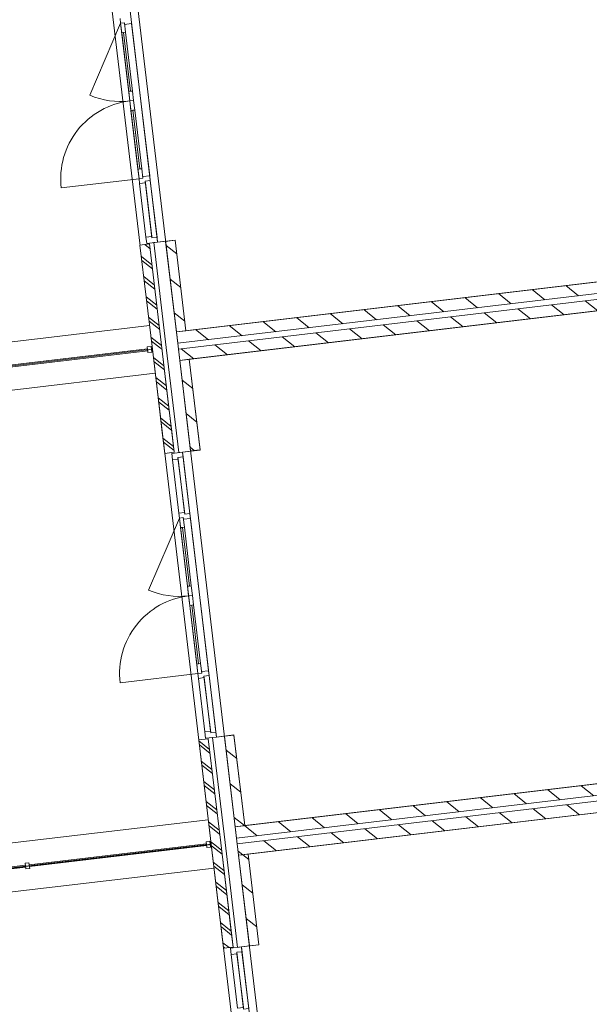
# Model space of a CAD drawing. Header units: metres. Extents: x 136314.7 to 136393.7, y 453293.7 to 453383.2.
# Tile 42 of 95: x 136328 to 136334, y 453336.6 to 453346.8. Entities that reach past the tile are written whole.
import ezdxf

# ---------------------------------------------------------------- set-up
doc = ezdxf.new("R2010")
doc.units = ezdxf.units.M
doc.set_wipeout_variables(frame=1)
doc.linetypes.add('Wipeout_Contour', pattern=[1000, 0, -1000])
for name, color, linetype in [('kavelgrens', 211, 'Continuous'), ('SIT_Situatie plgr_1_New_21 Buitenwanden', 7, 'Continuous'), ('SIT_Situatie plgr_1_New_21 Buitenwanden Afdek-arcering', 7, 'Continuous'), ('SIT_Situatie plgr_1_New_21 Buitenwanden Deuren', 7, 'Continuous'), ('SIT_Situatie plgr_1_New_21 Buitenwanden Doorsnede-arcering', 7, 'Continuous'), ('SIT_Situatie plgr_1_New_22 C Binnenwanden', 7, 'Continuous'), ('SIT_Situatie plgr_1_New_22 C Binnenwanden Doorsnede-arcering', 7, 'Continuous'), ('SIT_Situatie plgr_1_New_23 Vloeren', 7, 'Continuous'), ('SIT_Situatie plgr_1_New_43 Vloerafwerking', 7, 'Continuous'), ('SIT_Situatie plgr_1_New_90 Terrein perceel', 7, 'Continuous')]:
    doc.layers.add(name, color=color, linetype=linetype)
pattern_1 = [(141.7747708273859, (10009.07149272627, -8639.587878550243), (92.81315601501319, 117.8376767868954), []), (141.7747708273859, (9990.508861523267, -8663.155413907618), (92.81315601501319, 117.8376767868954), [])]
pattern_2 = [(141.7747708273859, (10009.07149272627, -8639.587878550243), (154.6885933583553, 196.396127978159), [])]

# ---------------------------------------------------------------- blocks, each defined once
blk = doc.blocks.new('Woonblock 3 Jutfasehof')
at = {"layer": 'SIT_Situatie plgr_1_New_21 Buitenwanden Doorsnede-arcering', "linetype": 'Continuous', "lineweight": 0}
h = blk.add_hatch(dxfattribs=at)
h.set_pattern_fill('130_KALKZANDSTEEN_0001', color=252, style=0, pattern_type=2)
h.set_pattern_definition(pattern_2)
h.paths.add_polyline_path([(-12686.96350758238, 9056.59801742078), (-12574.77715474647, 8112.238328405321), (-12475.47539985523, 8124.035000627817), (-12587.66175269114, 9068.394689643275)])
h = blk.add_hatch(dxfattribs=at)
h.set_pattern_fill('130_KALKZANDSTEEN_0001', color=252, style=0, pattern_type=2)
h.set_pattern_definition(pattern_2)
h.paths.add_polyline_path([(-12073.53655201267, 3892.906763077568), (-11961.35019917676, 2948.547074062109), (-11862.04844428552, 2960.34374628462), (-11974.23479712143, 3904.703435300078)])
at = {"layer": 'SIT_Situatie plgr_1_New_21 Buitenwanden', "color": 252, "linetype": 'Continuous', "lineweight": 0}
for p, q in [((-12657.95469541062, 8100.343088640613), (-12574.541221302, 8110.252293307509)), ((-12044.52773984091, 2936.651834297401), (-11961.11426573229, 2946.561038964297))]:
    blk.add_line(p, q, dxfattribs=at)
at = {"layer": 'SIT_Situatie plgr_1_New_21 Buitenwanden', "color": 252, "linetype": 'Continuous', "lineweight": 0, "flags": 128}
for points in [[(-12623.05176935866, 9366.299954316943), (-12735.23812219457, 10310.65964333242)], [(-12722.35352424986, 9354.503282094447), (-12623.05176935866, 9366.299954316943)], [(-12587.66175269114, 9068.394689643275), (-12686.96350758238, 9056.59801742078)], [(-12686.96350758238, 9056.59801742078), (-12574.77715474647, 8112.238328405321)], [(-12475.47539985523, 8124.035000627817), (-12587.66175269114, 9068.394689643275)], [(-12574.77715474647, 8112.238328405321), (-12475.47539985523, 8124.035000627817)], [(-12009.62481378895, 4202.608699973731), (-12121.81116662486, 5146.968388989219)], [(-12108.92656868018, 4190.812027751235), (-12009.62481378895, 4202.608699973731)], [(-11974.23479712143, 3904.703435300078), (-12073.53655201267, 3892.906763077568)], [(-11862.04844428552, 2960.34374628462), (-11974.23479712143, 3904.703435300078)], [(-12073.53655201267, 3892.906763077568), (-11961.35019917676, 2948.547074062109)], [(-11961.35019917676, 2948.547074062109), (-11862.04844428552, 2960.34374628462)]]:
    blk.add_lwpolyline(points, dxfattribs=at)
at = {"layer": 'SIT_Situatie plgr_1_New_21 Buitenwanden Deuren', "color": 252, "linetype": 'Continuous', "lineweight": 0}
for p, q in [((-13304.36828044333, 12575.33420338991), (-13626.54944954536, 11824.54242514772)), ((-13304.36828044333, 12575.33420338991), (-13310.26661655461, 12624.98508083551)), ((-13264.64757848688, 12580.05287227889), (-13304.36828044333, 12575.33420338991)), ((-13304.36828044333, 12575.33420338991), (-13264.64757848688, 12580.05287227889)), ((-13304.36828044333, 12575.33420338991), (-13111.6106563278, 10952.74352846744)), ((-13292.57160822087, 12476.03244849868), (-13304.36828044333, 12575.33420338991)), ((-13262.64214420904, 12563.17157394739), (-13264.64757848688, 12580.05287227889)), ((-13264.64757848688, 12580.05287227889), (-13252.85090626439, 12480.75111738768)), ((-13189.15884558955, 12571.90111139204), (-13262.64214420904, 12563.17157394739)), ((-13195.0571817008, 12621.55198883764), (-13189.15884558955, 12571.90111139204)), ((-13000.41209002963, 10983.07303313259), (-13189.15884558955, 12571.90111139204)), ((-13252.85090626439, 12480.75111738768), (-13292.57160822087, 12476.03244849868)), ((-13199.92578962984, 11865.69995526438), (-13272.71125724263, 12478.39178294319)), ((-13219.78614060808, 11863.34062081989), (-13180.0654386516, 11868.05928970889)), ((-13207.98946838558, 11764.03886592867), (-13219.78614060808, 11863.34062081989)), ((-13180.0654386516, 11868.05928970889), (-13168.26876642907, 11768.75753481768)), ((-13168.26876642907, 11768.75753481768), (-13207.98946838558, 11764.03886592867)), ((-13168.26876642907, 11768.75753481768), (-13207.98946838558, 11764.03886592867)), ((-13207.98946838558, 11764.03886592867), (-13196.19279616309, 11664.73711103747)), ((-13156.47209420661, 11669.45577992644), (-13168.26876642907, 11768.75753481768)), ((-13196.19279616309, 11664.73711103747), (-13156.47209420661, 11669.45577992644)), ((-13176.33244518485, 11667.09644548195), (-13103.54697757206, 11054.40461780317)), ((-13083.68662659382, 11056.76395224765), (-13123.4073285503, 11052.04528335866)), ((-13123.4073285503, 11052.04528335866), (-13111.6106563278, 10952.74352846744)), ((-13071.88995437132, 10957.46219735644), (-13083.68662659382, 11056.76395224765)), ((-13111.6106563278, 10952.74352846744), (-13922.90599378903, 10856.36471640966)), ((-13111.6106563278, 10952.74352846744), (-13071.88995437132, 10957.46219735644)), ((-13111.6106563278, 10952.74352846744), (-13071.88995437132, 10957.46219735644)), ((-13105.71232021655, 10903.09265102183), (-13111.6106563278, 10952.74352846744)), ((-13046.1312672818, 10910.17065435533), (-13105.71232021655, 10903.09265102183)), ((-13039.29705560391, 10344.02377098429), (-13105.71232021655, 10903.09265102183)), ((-13073.89538864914, 10974.34349568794), (-13000.41209002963, 10983.07303313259)), ((-13071.88995437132, 10957.46219735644), (-13073.89538864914, 10974.34349568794)), ((-12994.51375391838, 10933.42215568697), (-13048.13670155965, 10927.05195268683)), ((-13048.13670155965, 10927.05195268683), (-13046.1312672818, 10910.17065435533)), ((-12979.71600266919, 10351.10177431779), (-13046.1312672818, 10910.17065435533)), ((-13000.41209002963, 10983.07303313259), (-12994.51375391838, 10933.42215568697)), ((-13039.29705560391, 10344.02377098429), (-12979.71600266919, 10351.10177431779)), ((-12979.71600266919, 10351.10177431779), (-12977.71056839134, 10334.22047598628)), ((-12977.71056839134, 10334.22047598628), (-12924.0876207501, 10340.59067898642)), ((-12703.67387266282, 8027.440709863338), (-12763.25492559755, 8020.36270652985)), ((-12696.8396609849, 7461.2938264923), (-12763.25492559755, 8020.36270652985)), ((-12703.67387266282, 8027.440709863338), (-12637.25860805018, 7468.371829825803)), ((-12657.95469541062, 8100.343088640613), (-12574.541221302, 8110.252293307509)), ((-12657.95469541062, 8100.343088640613), (-12652.05635929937, 8050.692211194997)), ((-12690.94132487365, 7411.642949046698), (-13013.12249397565, 6660.851170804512)), ((-12696.8396609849, 7461.2938264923), (-12637.25860805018, 7468.371829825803)), ((-12690.94132487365, 7411.642949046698), (-12696.8396609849, 7461.2938264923)), ((-12651.22062291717, 7416.36161793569), (-12690.94132487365, 7411.642949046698)), ((-12690.94132487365, 7411.642949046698), (-12651.22062291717, 7416.36161793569)), ((-12690.94132487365, 7411.642949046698), (-12498.18370075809, 5789.052274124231)), ((-12679.14465265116, 7312.341194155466), (-12690.94132487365, 7411.642949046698)), ((-12649.21518863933, 7399.48031960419), (-12651.22062291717, 7416.36161793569)), ((-12651.22062291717, 7416.36161793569), (-12639.42395069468, 7317.059863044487)), ((-12575.73189001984, 7408.209857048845), (-12649.21518863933, 7399.48031960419)), ((-12637.25860805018, 7468.371829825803), (-12635.25317377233, 7451.490531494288)), ((-12635.25317377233, 7451.490531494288), (-12581.63022613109, 7457.860734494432)), ((-12581.63022613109, 7457.860734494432), (-12575.73189001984, 7408.209857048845)), ((-12386.98513445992, 5819.381778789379), (-12575.73189001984, 7408.209857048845)), ((-12639.42395069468, 7317.059863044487), (-12679.14465265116, 7312.341194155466)), ((-12586.49883406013, 6702.008700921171), (-12659.28430167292, 7314.700528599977)), ((-12606.35918503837, 6699.649366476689), (-12566.63848308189, 6704.368035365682)), ((-12594.56251281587, 6600.347611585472), (-12606.35918503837, 6699.649366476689)), ((-12566.63848308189, 6704.368035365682), (-12554.84181085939, 6605.066280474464)), ((-12554.84181085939, 6605.066280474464), (-12594.56251281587, 6600.347611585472)), ((-12554.84181085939, 6605.066280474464), (-12594.56251281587, 6600.347611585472)), ((-12594.56251281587, 6600.347611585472), (-12582.76584059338, 6501.045856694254)), ((-12543.04513863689, 6505.764525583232), (-12554.84181085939, 6605.066280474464)), ((-12582.76584059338, 6501.045856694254), (-12543.04513863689, 6505.764525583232)), ((-12562.90548961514, 6503.405191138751), (-12490.12002200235, 5890.71336345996)), ((-12470.25967102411, 5893.072697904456), (-12509.98037298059, 5888.354029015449)), ((-12509.98037298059, 5888.354029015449), (-12498.18370075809, 5789.052274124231)), ((-12458.46299880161, 5793.770943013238), (-12470.25967102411, 5893.072697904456)), ((-12498.18370075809, 5789.052274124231), (-13309.47903821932, 5692.673462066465)), ((-12498.18370075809, 5789.052274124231), (-12458.46299880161, 5793.770943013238)), ((-12498.18370075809, 5789.052274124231), (-12458.46299880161, 5793.770943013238)), ((-12492.28536464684, 5739.40139667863), (-12498.18370075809, 5789.052274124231)), ((-12460.46843307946, 5810.652241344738), (-12386.98513445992, 5819.381778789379)), ((-12458.46299880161, 5793.770943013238), (-12460.46843307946, 5810.652241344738)), ((-12381.08679834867, 5769.730901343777), (-12434.70974598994, 5763.360698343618)), ((-12434.70974598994, 5763.360698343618), (-12432.70431171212, 5746.479400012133)), ((-12386.98513445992, 5819.381778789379), (-12381.08679834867, 5769.730901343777)), ((-12432.70431171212, 5746.479400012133), (-12492.28536464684, 5739.40139667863)), ((-12425.8701000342, 5180.33251664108), (-12492.28536464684, 5739.40139667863)), ((-12366.28904709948, 5187.410519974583), (-12432.70431171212, 5746.479400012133)), ((-12425.8701000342, 5180.33251664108), (-12366.28904709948, 5187.410519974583)), ((-12366.28904709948, 5187.410519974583), (-12364.28361282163, 5170.529221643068)), ((-12364.28361282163, 5170.529221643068), (-12310.66066518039, 5176.899424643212)), ((-12044.52773984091, 2936.651834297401), (-11961.11426573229, 2946.561038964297)), ((-12044.52773984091, 2936.651834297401), (-12038.62940372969, 2887.000956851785)), ((-12090.24691709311, 2863.749455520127), (-12149.82797002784, 2856.671452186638)), ((-12083.41270541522, 2297.602572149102), (-12149.82797002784, 2856.671452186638)), ((-12090.24691709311, 2863.749455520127), (-12023.83165248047, 2304.680575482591))]:
    blk.add_line(p, q, dxfattribs=at)
at = {"layer": 'SIT_Situatie plgr_1_New_21 Buitenwanden Deuren', "color": 252, "linetype": 'Continuous', "lineweight": 0, "flags": 128}
for points in [[(-13219.78614060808, 11863.34062081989), (-13292.57160822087, 12476.03244849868), (-13272.71125724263, 12478.39178294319), (-13199.92578962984, 11865.69995526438)], [(-13199.92578962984, 11865.69995526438), (-13272.71125724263, 12478.39178294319), (-13252.85090626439, 12480.75111738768), (-13180.0654386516, 11868.05928970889)], [(-13196.19279616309, 11664.73711103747), (-13123.4073285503, 11052.04528335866), (-13103.54697757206, 11054.40461780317), (-13176.33244518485, 11667.09644548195)], [(-13176.33244518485, 11667.09644548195), (-13103.54697757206, 11054.40461780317), (-13083.68662659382, 11056.76395224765), (-13156.47209420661, 11669.45577992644)], [(-13039.29705560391, 10344.02377098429), (-13105.71232021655, 10903.09265102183), (-13046.1312672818, 10910.17065435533), (-12979.71600266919, 10351.10177431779)], [(-12994.51375391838, 10933.42215568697), (-12924.0876207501, 10340.59067898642), (-12977.71056839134, 10334.22047598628), (-13048.13670155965, 10927.05195268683)], [(-12637.25860805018, 7468.371829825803), (-12703.67387266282, 8027.440709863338), (-12763.25492559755, 8020.36270652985), (-12696.8396609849, 7461.2938264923)], [(-12606.35918503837, 6699.649366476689), (-12679.14465265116, 7312.341194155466), (-12659.28430167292, 7314.700528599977), (-12586.49883406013, 6702.008700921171)], [(-12586.49883406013, 6702.008700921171), (-12659.28430167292, 7314.700528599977), (-12639.42395069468, 7317.059863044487), (-12566.63848308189, 6704.368035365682)], [(-12582.76584059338, 6501.045856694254), (-12509.98037298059, 5888.354029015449), (-12490.12002200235, 5890.71336345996), (-12562.90548961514, 6503.405191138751)], [(-12562.90548961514, 6503.405191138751), (-12490.12002200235, 5890.71336345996), (-12470.25967102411, 5893.072697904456), (-12543.04513863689, 6505.764525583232)], [(-12381.08679834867, 5769.730901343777), (-12310.66066518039, 5176.899424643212), (-12364.28361282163, 5170.529221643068), (-12434.70974598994, 5763.360698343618)], [(-12425.8701000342, 5180.33251664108), (-12492.28536464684, 5739.40139667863), (-12432.70431171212, 5746.479400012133), (-12366.28904709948, 5187.410519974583)], [(-12023.83165248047, 2304.680575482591), (-12090.24691709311, 2863.749455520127), (-12149.82797002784, 2856.671452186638), (-12083.41270541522, 2297.602572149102)]]:
    blk.add_lwpolyline(points, close=True, dxfattribs=at)
at = {"layer": 'SIT_Situatie plgr_1_New_21 Buitenwanden Deuren', "color": 252, "linetype": 'Continuous', "lineweight": 0}
for centre, radius, start, end in [((-13304.36828044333, 12575.33420338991), 817, 246.774770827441, 276.7747708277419), ((-13111.6106563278, 10952.74352846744), 817.0000000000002, 96.7747708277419, 186.7747708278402), ((-12498.18370075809, 5789.052274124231), 817.0000000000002, 96.7747708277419, 186.7747708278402), ((-12690.94132487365, 7411.642949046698), 817, 246.774770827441, 276.7747708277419)]:
    blk.add_arc(centre, radius, start, end, dxfattribs=at)
at = {"layer": 'SIT_Situatie plgr_1_New_22 C Binnenwanden', "color": 252, "linetype": 'Continuous', "lineweight": 0, "flags": 128}
for points in [[(-2335.389962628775, 10588.43519656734), (-12722.35352424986, 9354.503282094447)], [(-12686.96350758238, 9056.598017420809), (-2299.999945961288, 10290.5299318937)], [(-1721.963007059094, 5424.743942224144), (-12108.92656868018, 4190.812027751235)], [(-12073.53655201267, 3892.906763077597), (-1686.572990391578, 5126.838677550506)]]:
    blk.add_lwpolyline(points, dxfattribs=at)
at = {"layer": 'SIT_Situatie plgr_1_New_23 Vloeren', "color": 252, "linetype": 'Continuous', "lineweight": 0, "flags": 128}
for points in [[(-2321.234517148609, 10469.28180128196), (-2927.600889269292, 15573.38115602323), (-13314.54622099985, 14339.45140719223), (-12708.20709712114, 9235.340038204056)], [(-1707.807561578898, 5305.590546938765), (-2314.173933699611, 10409.68990168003), (-12701.11926543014, 9175.760152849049), (-12094.78014155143, 4071.648783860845)], [(-1094.380606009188, 141.8992925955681), (-1700.746978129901, 5245.998647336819), (-12087.69230986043, 4012.068898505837), (-11481.35318598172, -1092.042470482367)]]:
    blk.add_lwpolyline(points, close=True, dxfattribs=at)
at = {"layer": 'SIT_Situatie plgr_1_New_43 Vloerafwerking', "color": 252, "linetype": 'Continuous', "lineweight": 0, "flags": 128}
blk.add_lwpolyline([(-1207.837685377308, 249.2560300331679), (-1542.863312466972, 3069.425670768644), (-1358.16207530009, 3091.367477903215), (-1539.123039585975, 4614.65650225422), (-1723.824276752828, 4592.714695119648), (-1785.874602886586, 5115.041839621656), (-11974.2348182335, 3904.703250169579), (-11861.81253829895, 2958.35757947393), (-12044.52778801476, 2936.651700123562), (-11691.3354303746, -36.44276807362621), (-11508.62018065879, -14.73688872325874), (-11396.19790072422, -961.0825594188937)], close=True, dxfattribs=at)
at = {"layer": 'SIT_Situatie plgr_1_New_90 Terrein perceel', "color": 252, "linetype": 'Continuous', "lineweight": 0}
for p, q in [((-13002.26479213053, 9421.954067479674), (-19576.04108637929, 8641.014373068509)), ((-19517.05772683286, 8144.505598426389), (-12943.2814325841, 8925.445292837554)), ((-12389.5752583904, 4264.470175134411), (-21942.40419636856, 3129.6303239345)), ((-21882.51384503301, 2625.486694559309), (-12329.68490705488, 3760.326545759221))]:
    blk.add_line(p, q, dxfattribs=at)
at = {"layer": 'SIT_Situatie plgr_1_New_90 Terrein perceel', "color": 252, "linetype": 'Continuous', "lineweight": 0, "flags": 128}
for points in [[(-12972.7732872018, 9173.699640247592), (-13586.20020980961, 14337.3909094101)], [(-21912.17510326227, 2875.168548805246), (-12359.34631457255, 4010.008284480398), (-12972.77327409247, 9173.699641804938)], [(-12972.77327409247, 9173.699641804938), (-19546.54944084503, 8392.760020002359)], [(-21502.72920438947, -571.4556103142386), (-20839.42612612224, -492.657717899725), (-13902.63316676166, -3519.657478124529), (-13042.91169101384, -1549.44870069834), (-11717.60746423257, -1392.007435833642), (-12358.71405515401, 4004.686028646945), (-21912.19090931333, 2875.301669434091)]]:
    blk.add_lwpolyline(points, dxfattribs=at)
for points in [[(-14612.43179517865, 8988.984740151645), (-14610.07246073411, 8969.124389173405), (-13021.24436402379, 9157.871146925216), (-13023.60369846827, 9177.731497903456)], [(-13025.96303390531, 9197.59185723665), (-13018.88503057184, 9138.010804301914), (-12979.16432861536, 9142.72947319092), (-12986.24233194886, 9202.310526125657)], [(-14257.18943032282, 3794.62213249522), (-14254.83009587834, 3774.76178151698), (-12407.81744611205, 3994.179885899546), (-12410.17678055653, 4014.040236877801)], [(-12412.53611510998, 4033.900588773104), (-12405.4581117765, 3974.319535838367), (-12365.73740981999, 3979.03820472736), (-12372.8154131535, 4038.619257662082)], [(-14299.26946672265, 3809.763814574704), (-14292.19146338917, 3750.182761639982), (-14252.47076143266, 3754.901430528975), (-14259.54876476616, 3814.482483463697)], [(-16143.92278193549, 3570.485358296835), (-16141.56344749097, 3550.625007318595), (-14294.55079772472, 3770.043111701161), (-14296.9101321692, 3789.903462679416)]]:
    blk.add_lwpolyline(points, close=True, dxfattribs=at)
at = {"color": 252, "linetype": 'Wipeout_Contour', "lineweight": 0, "ltscale": 704523.0935375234}
blk.add_wipeout([(-12885.339205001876, 8522.46674111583), (-12859.622459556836, 8305.988915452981), (-12770.25088015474, 8316.605920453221), (-12795.967625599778, 8533.08374611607)], dxfattribs=at).dxf.layer = 'SIT_Situatie plgr_1_New_21 Buitenwanden Afdek-arcering'
at = {"color": 252, "linetype": 'Wipeout_Contour', "lineweight": 0, "ltscale": 718987.4566080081}
blk.add_wipeout([(-12271.912249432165, 3358.7754867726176), (-12246.195503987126, 3142.297661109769), (-12156.823924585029, 3152.914666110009), (-12182.540670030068, 3369.3924917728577)], dxfattribs=at).dxf.layer = 'SIT_Situatie plgr_1_New_21 Buitenwanden Afdek-arcering'
at = {"layer": 'SIT_Situatie plgr_1_New_21 Buitenwanden', "color": 252, "linetype": 'Continuous', "lineweight": 0, "flags": 128}
for points in [[(-12885.33920500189, 8522.46674111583), (-12795.96762559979, 8533.08374611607)], [(-12770.25088015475, 8316.605920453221), (-12795.96762559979, 8533.08374611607)], [(-12885.33920500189, 8522.46674111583), (-12859.62245955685, 8305.988915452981)], [(-12859.62245955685, 8305.988915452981), (-12770.25088015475, 8316.605920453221)], [(-12271.91224943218, 3358.775486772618), (-12182.54067003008, 3369.392491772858)], [(-12271.91224943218, 3358.775486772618), (-12246.19550398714, 3142.297661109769)], [(-12156.82392458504, 3152.914666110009), (-12182.54067003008, 3369.392491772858)], [(-12246.19550398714, 3142.297661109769), (-12156.82392458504, 3152.914666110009)]]:
    blk.add_lwpolyline(points, dxfattribs=at)
at = {"color": 252, "linetype": 'Wipeout_Contour', "lineweight": 0, "ltscale": 704508.5778565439}
blk.add_wipeout([(-12895.26938049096, 8521.287073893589), (-12869.55263504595, 8304.809248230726), (-12770.250880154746, 8316.605920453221), (-12795.967625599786, 8533.08374611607)], dxfattribs=at).dxf.layer = 'SIT_Situatie plgr_1_New_21 Buitenwanden Afdek-arcering'
at = {"color": 252, "linetype": 'Wipeout_Contour', "lineweight": 0, "ltscale": 718973.2330660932}
blk.add_wipeout([(-12281.842424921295, 3357.5958195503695), (-12256.125679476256, 3141.1179938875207), (-12156.823924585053, 3152.9146661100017), (-12182.540670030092, 3369.3924917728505)], dxfattribs=at).dxf.layer = 'SIT_Situatie plgr_1_New_21 Buitenwanden Afdek-arcering'
at = {"layer": 'SIT_Situatie plgr_1_New_21 Buitenwanden', "color": 252, "linetype": 'Continuous', "lineweight": 0, "flags": 128}
for points in [[(-12895.26938049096, 8521.287073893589), (-12795.96762559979, 8533.08374611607)], [(-12770.25088015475, 8316.605920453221), (-12795.96762559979, 8533.08374611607)], [(-12895.26938049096, 8521.287073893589), (-12869.55263504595, 8304.809248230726)], [(-12869.55263504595, 8304.809248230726), (-12770.25088015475, 8316.605920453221)], [(-12281.84242492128, 3357.595819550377), (-12182.54067003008, 3369.392491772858)], [(-12281.84242492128, 3357.595819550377), (-12256.12567947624, 3141.117993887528)], [(-12156.82392458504, 3152.914666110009), (-12182.54067003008, 3369.392491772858)], [(-12256.12567947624, 3141.117993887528), (-12156.82392458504, 3152.914666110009)]]:
    blk.add_lwpolyline(points, dxfattribs=at)
at = {"color": 252, "linetype": 'Wipeout_Contour', "lineweight": 0, "ltscale": 703909.460462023}
blk.add_wipeout([(-12972.77351699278, 9173.699603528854), (-12843.599956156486, 8086.345387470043), (-12744.298201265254, 8098.142059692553), (-12873.471762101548, 9185.49627575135)], dxfattribs=at).dxf.layer = 'SIT_Situatie plgr_1_New_21 Buitenwanden Afdek-arcering'
at = {"color": 252, "linetype": 'Wipeout_Contour', "lineweight": 0, "ltscale": 718360.8055096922}
blk.add_wipeout([(-12359.34656142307, 4010.008349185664), (-12230.173000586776, 2922.654133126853), (-12130.871245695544, 2934.4508053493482), (-12260.044806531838, 4021.805021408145)], dxfattribs=at).dxf.layer = 'SIT_Situatie plgr_1_New_21 Buitenwanden Afdek-arcering'
at = {"layer": 'SIT_Situatie plgr_1_New_21 Buitenwanden Doorsnede-arcering', "linetype": 'Continuous', "lineweight": 0}
h = blk.add_hatch(dxfattribs=at)
h.set_pattern_fill('145_BAKSTEEN_0001', color=252, style=0, pattern_type=2)
h.set_pattern_definition(pattern_1)
h.paths.add_polyline_path([(-12972.77351699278, 9173.699603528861), (-12895.26938049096, 8521.287073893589), (-12795.96762559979, 8533.08374611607), (-12873.47176210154, 9185.496275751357)])
h = blk.add_hatch(dxfattribs=at)
h.set_pattern_fill('145_BAKSTEEN_0001', color=252, style=0, pattern_type=2)
h.set_pattern_definition(pattern_1)
h.paths.add_polyline_path([(-12895.26938049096, 8521.287073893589), (-12869.55263504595, 8304.809248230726), (-12770.25088015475, 8316.605920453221), (-12795.96762559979, 8533.08374611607)])
h = blk.add_hatch(dxfattribs=at)
h.set_pattern_fill('145_BAKSTEEN_0001', color=252, style=0, pattern_type=2)
h.set_pattern_definition(pattern_1)
h.paths.add_polyline_path([(-12869.55263504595, 8304.809248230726), (-12843.59995615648, 8086.34538747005), (-12744.29820126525, 8098.14205969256), (-12770.25088015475, 8316.605920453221)])
h = blk.add_hatch(dxfattribs=at)
h.set_pattern_fill('145_BAKSTEEN_0001', color=252, style=0, pattern_type=2)
h.set_pattern_definition(pattern_1)
h.paths.add_polyline_path([(-12359.34656142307, 4010.008349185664), (-12281.84242492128, 3357.595819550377), (-12182.54067003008, 3369.392491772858), (-12260.04480653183, 4021.805021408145)])
h = blk.add_hatch(dxfattribs=at)
h.set_pattern_fill('145_BAKSTEEN_0001', color=252, style=0, pattern_type=2)
h.set_pattern_definition(pattern_1)
h.paths.add_polyline_path([(-12281.84242492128, 3357.595819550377), (-12256.12567947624, 3141.117993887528), (-12156.82392458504, 3152.914666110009), (-12182.54067003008, 3369.392491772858)])
h = blk.add_hatch(dxfattribs=at)
h.set_pattern_fill('145_BAKSTEEN_0001', color=252, style=0, pattern_type=2)
h.set_pattern_definition(pattern_1)
h.paths.add_polyline_path([(-12256.12567947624, 3141.117993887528), (-12230.17300058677, 2922.654133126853), (-12130.87124569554, 2934.450805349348), (-12156.82392458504, 3152.914666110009)])
at = {"layer": 'SIT_Situatie plgr_1_New_22 C Binnenwanden Doorsnede-arcering', "linetype": 'Continuous', "lineweight": 0}
h = blk.add_hatch(dxfattribs=at)
h.set_pattern_fill('130_KALKZANDSTEEN_0001', color=252, style=0, pattern_type=2)
h.set_pattern_definition(pattern_2)
h.paths.add_polyline_path([(-2335.389962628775, 10588.43519656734), (-12722.35352424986, 9354.503282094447), (-12708.19751758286, 9235.341176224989), (-2321.233955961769, 10469.27309069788)])
h = blk.add_hatch(dxfattribs=at)
h.set_pattern_fill('130_KALKZANDSTEEN_0001', color=252, style=0, pattern_type=2)
h.set_pattern_definition(pattern_2)
h.paths.add_polyline_path([(-2314.155952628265, 10409.69203776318), (-12701.11951424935, 9175.760123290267), (-12686.96350758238, 9056.598017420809), (-2299.999945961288, 10290.5299318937)])
h = blk.add_hatch(dxfattribs=at)
h.set_pattern_fill('130_KALKZANDSTEEN_0001', color=252, style=0, pattern_type=2)
h.set_pattern_definition(pattern_2)
h.paths.add_polyline_path([(-1721.963007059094, 5424.743942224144), (-12108.92656868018, 4190.812027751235), (-12094.77056201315, 4071.649921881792), (-1707.807000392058, 5305.581836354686)])
h = blk.add_hatch(dxfattribs=at)
h.set_pattern_fill('130_KALKZANDSTEEN_0001', color=252, style=0, pattern_type=2)
h.set_pattern_definition(pattern_2)
h.paths.add_polyline_path([(-1700.728997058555, 5246.000783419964), (-12087.69255867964, 4012.068868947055), (-12073.53655201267, 3892.906763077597), (-1686.572990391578, 5126.838677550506)])
at = {"layer": 'SIT_Situatie plgr_1_New_21 Buitenwanden', "color": 252, "linetype": 'Continuous', "lineweight": 0}
for p, q in [((-12697.6753973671, 8095.624419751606), (-12657.95469541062, 8100.343088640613)), ((-12084.24844179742, 2931.933165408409), (-12044.52773984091, 2936.651834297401))]:
    blk.add_line(p, q, dxfattribs=at)
at = {"layer": 'SIT_Situatie plgr_1_New_21 Buitenwanden', "color": 252, "linetype": 'Continuous', "lineweight": 0, "flags": 128}
for points in [[(-12972.77351699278, 9173.699603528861), (-12843.59995615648, 8086.34538747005)], [(-12972.77351699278, 9173.699603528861), (-12895.26938049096, 8521.287073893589)], [(-12744.29820126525, 8098.14205969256), (-12873.47176210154, 9185.496275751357)], [(-12795.96762559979, 8533.08374611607), (-12873.47176210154, 9185.496275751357)], [(-12574.54122059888, 8110.252287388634), (-12704.65851591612, 9205.550649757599)], [(-12770.25088015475, 8316.605920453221), (-12795.96762559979, 8533.08374611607)], [(-12895.26938049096, 8521.287073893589), (-12869.55263504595, 8304.809248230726)], [(-12869.55263504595, 8304.809248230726), (-12843.59995615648, 8086.34538747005)], [(-12744.29820126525, 8098.14205969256), (-12770.25088015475, 8316.605920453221)], [(-12843.59995615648, 8086.34538747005), (-12744.29820126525, 8098.14205969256)], [(-12359.34656142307, 4010.008349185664), (-12230.17300058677, 2922.654133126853)], [(-12359.34656142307, 4010.008349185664), (-12281.84242492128, 3357.595819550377)], [(-12130.87124569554, 2934.450805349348), (-12260.04480653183, 4021.805021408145)], [(-12182.54067003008, 3369.392491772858), (-12260.04480653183, 4021.805021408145)], [(-11961.11426502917, 2946.561033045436), (-12091.23156034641, 4041.859395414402)], [(-12281.84242492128, 3357.595819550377), (-12256.12567947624, 3141.117993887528)], [(-12156.82392458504, 3152.914666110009), (-12182.54067003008, 3369.392491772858)], [(-12256.12567947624, 3141.117993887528), (-12230.17300058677, 2922.654133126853)], [(-12130.87124569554, 2934.450805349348), (-12156.82392458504, 3152.914666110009)], [(-12230.17300058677, 2922.654133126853), (-12130.87124569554, 2934.450805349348)]]:
    blk.add_lwpolyline(points, dxfattribs=at)
at = {"layer": 'SIT_Situatie plgr_1_New_21 Buitenwanden Deuren', "color": 252, "linetype": 'Continuous', "lineweight": 0}
for p, q in [((-12771.15869598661, 8086.894882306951), (-12657.95469541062, 8100.343088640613)), ((-12763.25492559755, 8020.36270652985), (-12771.15869598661, 8086.894882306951)), ((-12652.05635929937, 8050.692211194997), (-12705.67930694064, 8044.322008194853)), ((-12705.67930694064, 8044.322008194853), (-12703.67387266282, 8027.440709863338)), ((-12697.6753973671, 8095.624419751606), (-12657.95469541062, 8100.343088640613)), ((-12697.6753973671, 8095.624419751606), (-12657.95469541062, 8100.343088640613)), ((-12157.7317404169, 2923.203627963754), (-12044.52773984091, 2936.651834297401)), ((-12149.82797002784, 2856.671452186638), (-12157.7317404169, 2923.203627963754)), ((-12038.62940372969, 2887.000956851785), (-12092.25235137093, 2880.630753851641)), ((-12092.25235137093, 2880.630753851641), (-12090.24691709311, 2863.749455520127)), ((-12084.24844179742, 2931.933165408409), (-12044.52773984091, 2936.651834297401)), ((-12084.24844179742, 2931.933165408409), (-12044.52773984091, 2936.651834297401))]:
    blk.add_line(p, q, dxfattribs=at)
at = {"layer": 'SIT_Situatie plgr_1_New_21 Buitenwanden Deuren', "color": 252, "linetype": 'Continuous', "lineweight": 0, "flags": 128}
for points in [[(-12581.63022613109, 7457.860734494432), (-12652.05635929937, 8050.692211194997), (-12705.67930694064, 8044.322008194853), (-12635.25317377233, 7451.490531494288)], [(-11968.20327056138, 2294.169480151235), (-12038.62940372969, 2887.000956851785), (-12092.25235137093, 2880.630753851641), (-12021.82621820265, 2287.799277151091)]]:
    blk.add_lwpolyline(points, close=True, dxfattribs=at)
at = {"layer": 'SIT_Situatie plgr_1_New_22 C Binnenwanden', "color": 252, "linetype": 'Continuous', "lineweight": 0, "flags": 128}
for points in [[(-12708.19751758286, 9235.341176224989), (-2321.233955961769, 10469.27309069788)], [(-2314.155952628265, 10409.69203776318), (-12701.11951424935, 9175.760123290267)], [(-12722.35352424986, 9354.503282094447), (-12708.19751758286, 9235.341176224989)], [(-12701.11951424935, 9175.760123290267), (-12686.96350758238, 9056.598017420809)], [(-12094.77056201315, 4071.649921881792), (-1707.807000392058, 5305.581836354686)], [(-1700.728997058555, 5246.000783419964), (-12087.69255867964, 4012.068868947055)], [(-12108.92656868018, 4190.812027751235), (-12094.77056201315, 4071.649921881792)], [(-12087.69255867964, 4012.068868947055), (-12073.53655201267, 3892.906763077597)]]:
    blk.add_lwpolyline(points, dxfattribs=at)
at = {"color": 252, "linetype": 'Wipeout_Contour', "lineweight": 0, "ltscale": 700907.0399520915}
blk.add_wipeout([(-12873.471762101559, 9185.496275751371), (-13002.645322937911, 10272.850491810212), (-13101.947077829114, 10261.053819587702), (-12972.773516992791, 9173.699603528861)], dxfattribs=at).dxf.layer = 'SIT_Situatie plgr_1_New_21 Buitenwanden Afdek-arcering'
at = {"color": 252, "linetype": 'Wipeout_Contour', "lineweight": 0, "ltscale": 715291.6805024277}
blk.add_wipeout([(-12260.044806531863, 4021.8050214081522), (-12389.218367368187, 5109.159237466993), (-12488.52012225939, 5097.362565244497), (-12359.346561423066, 4010.0083491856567)], dxfattribs=at).dxf.layer = 'SIT_Situatie plgr_1_New_21 Buitenwanden Afdek-arcering'
at = {"layer": 'SIT_Situatie plgr_1_New_21 Buitenwanden Doorsnede-arcering', "linetype": 'Continuous', "lineweight": 0}
h = blk.add_hatch(dxfattribs=at)
h.set_pattern_fill('130_KALKZANDSTEEN_0001', color=252, style=0, pattern_type=2)
h.set_pattern_definition(pattern_2)
h.paths.add_polyline_path([(-12623.05176935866, 9366.299954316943), (-12735.23812219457, 10310.65964333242), (-12834.5398770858, 10298.86297110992), (-12722.35352424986, 9354.503282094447)])
h = blk.add_hatch(dxfattribs=at)
h.set_pattern_fill('145_BAKSTEEN_0001', color=252, style=0, pattern_type=2)
h.set_pattern_definition(pattern_1)
h.paths.add_polyline_path([(-12873.47176210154, 9185.496275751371), (-13002.6453229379, 10272.85049181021), (-13101.9470778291, 10261.0538195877), (-12972.77351699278, 9173.699603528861)])
h = blk.add_hatch(dxfattribs=at)
h.set_pattern_fill('130_KALKZANDSTEEN_0001', color=252, style=0, pattern_type=2)
h.set_pattern_definition(pattern_2)
h.paths.add_polyline_path([(-12009.62481378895, 4202.608699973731), (-12121.81116662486, 5146.968388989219), (-12221.11292151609, 5135.171716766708), (-12108.92656868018, 4190.812027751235)])
h = blk.add_hatch(dxfattribs=at)
h.set_pattern_fill('145_BAKSTEEN_0001', color=252, style=0, pattern_type=2)
h.set_pattern_definition(pattern_1)
h.paths.add_polyline_path([(-12260.04480653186, 4021.80502140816), (-12389.21836736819, 5109.159237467), (-12488.52012225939, 5097.362565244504), (-12359.34656142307, 4010.008349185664)])
at = {"layer": 'SIT_Situatie plgr_1_New_21 Buitenwanden', "color": 252, "linetype": 'Continuous', "lineweight": 0}
for p, q in [((-12957.90998659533, 10286.22113265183), (-12918.18928463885, 10290.93980154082)), ((-12918.18928463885, 10290.93980154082), (-12834.77581053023, 10300.84900620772)), ((-12304.76232906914, 5127.248547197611), (-12221.34885496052, 5137.157751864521)), ((-12344.48303102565, 5122.529878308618), (-12304.76232906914, 5127.248547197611))]:
    blk.add_line(p, q, dxfattribs=at)
at = {"layer": 'SIT_Situatie plgr_1_New_21 Buitenwanden', "color": 252, "linetype": 'Continuous', "lineweight": 0, "flags": 128}
for points in [[(-12957.90998729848, 10286.22113857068), (-12827.79269198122, 9190.922776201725)], [(-12704.65851591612, 9205.550649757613), (-12834.77581123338, 10300.84901212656)], [(-12735.23812219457, 10310.65964333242), (-12834.5398770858, 10298.86297110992)], [(-12834.5398770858, 10298.86297110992), (-12722.35352424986, 9354.503282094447)], [(-13101.9470778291, 10261.0538195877), (-13002.6453229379, 10272.85049181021)], [(-13101.9470778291, 10261.0538195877), (-12972.77351699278, 9173.699603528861)], [(-13101.9470778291, 10261.0538195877), (-12972.77351699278, 9173.699603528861)], [(-12873.47176210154, 9185.496275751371), (-13002.6453229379, 10272.85049181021)], [(-12873.47176210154, 9185.496275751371), (-13002.6453229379, 10272.85049181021)], [(-12827.79269198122, 9190.92277620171), (-12697.67539666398, 8095.62441383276)], [(-12091.23156034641, 4041.859395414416), (-12221.34885566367, 5137.157757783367)], [(-12121.81116662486, 5146.968388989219), (-12221.11292151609, 5135.171716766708)], [(-12488.52012225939, 5097.362565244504), (-12389.21836736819, 5109.159237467)], [(-12488.52012225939, 5097.362565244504), (-12359.34656142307, 4010.008349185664)], [(-12488.52012225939, 5097.362565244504), (-12359.34656142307, 4010.008349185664)], [(-12260.04480653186, 4021.80502140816), (-12389.21836736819, 5109.159237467)], [(-12260.04480653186, 4021.80502140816), (-12389.21836736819, 5109.159237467)], [(-12344.48303172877, 5122.529884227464), (-12214.36573641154, 4027.231521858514)], [(-12221.11292151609, 5135.171716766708), (-12108.92656868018, 4190.812027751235)], [(-12214.36573641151, 4027.231521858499), (-12084.24844109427, 2931.933159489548)]]:
    blk.add_lwpolyline(points, dxfattribs=at)
at = {"layer": 'SIT_Situatie plgr_1_New_21 Buitenwanden Deuren', "color": 252, "linetype": 'Continuous', "lineweight": 0}
for p, q in [((-13031.39328521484, 10277.49159520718), (-13039.29705560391, 10344.02377098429)), ((-12918.18928463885, 10290.93980154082), (-13031.39328521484, 10277.49159520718)), ((-12957.90998659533, 10286.22113265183), (-12918.18928463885, 10290.93980154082)), ((-12957.90998659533, 10286.22113265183), (-12918.18928463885, 10290.93980154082)), ((-12924.0876207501, 10340.59067898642), (-12918.18928463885, 10290.93980154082)), ((-12918.18928463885, 10290.93980154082), (-12834.77581053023, 10300.84900620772)), ((-12417.96632964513, 5113.800340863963), (-12425.8701000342, 5180.33251664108)), ((-12310.66066518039, 5176.899424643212), (-12304.76232906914, 5127.248547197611)), ((-12304.76232906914, 5127.248547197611), (-12221.34885496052, 5137.157751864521)), ((-12304.76232906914, 5127.248547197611), (-12417.96632964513, 5113.800340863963)), ((-12344.48303102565, 5122.529878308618), (-12304.76232906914, 5127.248547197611)), ((-12344.48303102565, 5122.529878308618), (-12304.76232906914, 5127.248547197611))]:
    blk.add_line(p, q, dxfattribs=at)
at = {"layer": 'SIT_Situatie plgr_1_New_43 Vloerafwerking', "color": 252, "linetype": 'Continuous', "lineweight": 0, "flags": 128}
for points in [[(-2434.691596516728, 10576.63853871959), (-2769.717223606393, 13396.80817945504), (-2585.01598643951, 13418.74998658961), (-2765.976950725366, 14942.03901094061), (-2950.678187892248, 14920.09720380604), (-3012.728514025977, 15442.42434830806), (-13201.08872937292, 14232.08575885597), (-13088.66644943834, 13285.74008816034), (-13271.38169915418, 13264.03420880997), (-12918.18934151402, 10290.93974061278), (-12735.47409179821, 10312.64561996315), (-12623.05181186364, 9366.2999492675)], [(-1821.264640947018, 5412.94728437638), (-2156.290268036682, 8233.116925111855), (-1971.5890308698, 8255.058732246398), (-2152.549995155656, 9778.347756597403), (-2337.251232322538, 9756.405949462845), (-2399.301558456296, 10278.73309396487), (-12587.66177380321, 9068.394504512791), (-12475.23949386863, 8122.048833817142), (-12657.95474358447, 8100.342954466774), (-12304.76238594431, 5127.248486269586), (-12122.0471362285, 5148.954365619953), (-12009.62485629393, 4202.608694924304)]]:
    blk.add_lwpolyline(points, close=True, dxfattribs=at)

msp = doc.modelspace()

# ---------------------------------------------------------------- block references
at = {"layer": 'kavelgrens', "xscale": 0.001, "yscale": 0.001}
msp.add_blockref('Woonblock 3 Jutfasehof', (136342.3795627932, 453334.2220373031), dxfattribs=at)

doc.saveas('drawing.dxf')
